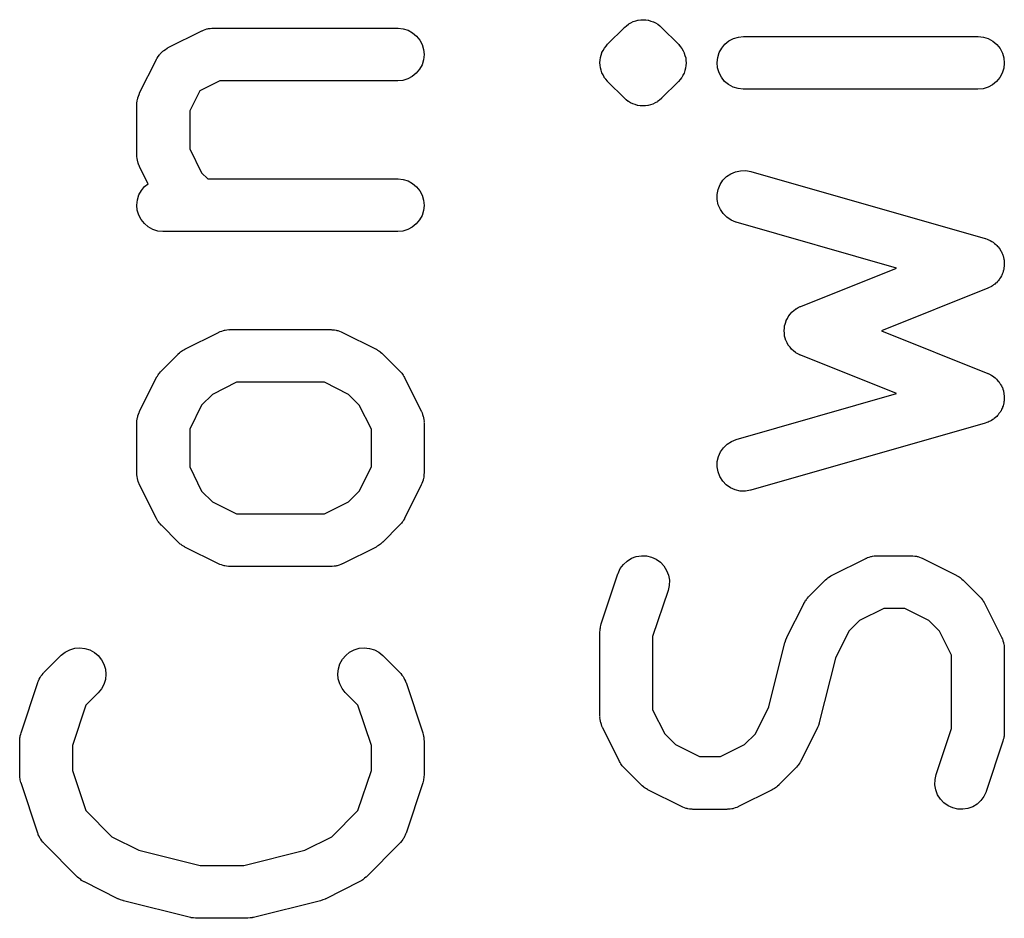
# Model space of a CAD drawing. Extents: x 0.02 to 3.89, y 0.07 to 3.88.
# Tile 132 of 172: x 3.04 to 3.15, y 2.28 to 2.38. Entities that reach past the tile are written whole.
import ezdxf

# ---------------------------------------------------------------- set-up
doc = ezdxf.new("R2010")
doc.units = 0
doc.header["$MEASUREMENT"] = 0
doc.layers.add('BLACK', color=7, linetype='CONTINUOUS')

msp = doc.modelspace()

# ---------------------------------------------------------------- linework, layer by layer
at = {"layer": 'BLACK', "linetype": 'CONTINUOUS'}
for p, q in [((3.10697, 2.38313), (3.10723, 2.38321)), ((3.10723, 2.38321), (3.10724, 2.38321)), ((3.10724, 2.38321), (3.10725, 2.38322)), ((3.10725, 2.38322), (3.10753, 2.38324)), ((3.10753, 2.38324), (3.10781, 2.38327)), ((3.10781, 2.38327), (3.10782, 2.38326)), ((3.10782, 2.38326), (3.10783, 2.38327)), ((3.10783, 2.38327), (3.1081, 2.38324)), ((3.1081, 2.38324), (3.10838, 2.38321)), ((3.10838, 2.38321), (3.10839, 2.3832)), ((3.10839, 2.3832), (3.1084, 2.3832)), ((3.1084, 2.3832), (3.10866, 2.38312)), ((3.05851, 2.38206), (3.05858, 2.38211)), ((3.05858, 2.38211), (3.05878, 2.38216)), ((3.05878, 2.38216), (3.05896, 2.38223)), ((3.05896, 2.38223), (3.05905, 2.38225)), ((3.05905, 2.38225), (3.05913, 2.38227)), ((3.05913, 2.38227), (3.05934, 2.38229)), ((3.05934, 2.38229), (3.05953, 2.38232)), ((3.05953, 2.38232), (3.05962, 2.38232)), ((3.05962, 2.38232), (3.05971, 2.38233)), ((3.05971, 2.38233), (3.08033, 2.38233)), ((3.08033, 2.38233), (3.08037, 2.38233)), ((3.08037, 2.38233), (3.08094, 2.38226)), ((3.08094, 2.38226), (3.08149, 2.38209)), ((3.08149, 2.38209), (3.082, 2.38181)), ((3.10383, 2.38053), (3.10571, 2.3824)), ((3.10571, 2.3824), (3.10572, 2.38242)), ((3.10572, 2.38242), (3.10574, 2.38243)), ((3.10572, 2.38242), (3.10572, 2.38242)), ((3.10572, 2.38242), (3.10572, 2.38242)), ((3.10574, 2.38243), (3.10595, 2.3826)), ((3.10595, 2.3826), (3.10617, 2.38278)), ((3.10617, 2.38278), (3.10618, 2.38278)), ((3.10618, 2.38278), (3.10619, 2.38279)), ((3.10619, 2.38279), (3.10643, 2.38292)), ((3.10643, 2.38292), (3.10668, 2.38305)), ((3.10668, 2.38305), (3.10669, 2.38305)), ((3.10669, 2.38305), (3.1067, 2.38305)), ((3.1067, 2.38305), (3.10697, 2.38313)), ((3.10866, 2.38312), (3.10893, 2.38304)), ((3.10893, 2.38304), (3.10894, 2.38303)), ((3.10894, 2.38303), (3.10895, 2.38303)), ((3.10895, 2.38303), (3.10919, 2.3829)), ((3.10919, 2.3829), (3.10944, 2.38277)), ((3.10944, 2.38277), (3.10945, 2.38276)), ((3.10945, 2.38276), (3.10946, 2.38276)), ((3.10946, 2.38276), (3.10967, 2.38258)), ((3.10967, 2.38258), (3.10988, 2.3824)), ((3.10988, 2.3824), (3.11176, 2.38053)), ((3.05464, 2.38014), (3.05839, 2.38202)), ((3.05839, 2.38202), (3.05842, 2.38203)), ((3.05842, 2.38203), (3.05851, 2.38206)), ((3.082, 2.38181), (3.08244, 2.38144)), ((3.08244, 2.38144), (3.0828, 2.38099)), ((3.0828, 2.38099), (3.08307, 2.38048)), ((3.11741, 2.3809), (3.11792, 2.38117)), ((3.11792, 2.38117), (3.11847, 2.38133)), ((3.11847, 2.38133), (3.11904, 2.38139)), ((3.11904, 2.38139), (3.14529, 2.38139)), ((3.14529, 2.38139), (3.14533, 2.38139)), ((3.14533, 2.38139), (3.1459, 2.38133)), ((3.1459, 2.38133), (3.14645, 2.38115)), ((3.14645, 2.38115), (3.14696, 2.38087)), ((3.05415, 2.37984), (3.05434, 2.37995)), ((3.05434, 2.37995), (3.05452, 2.38008)), ((3.05452, 2.38008), (3.05458, 2.38011)), ((3.05458, 2.38011), (3.05464, 2.38014)), ((3.08307, 2.38048), (3.08323, 2.37993)), ((3.08323, 2.37993), (3.08328, 2.37936)), ((3.10334, 2.37984), (3.10347, 2.38008)), ((3.10347, 2.38008), (3.10347, 2.38009)), ((3.10347, 2.38009), (3.10347, 2.38009)), ((3.10347, 2.38009), (3.10348, 2.38009)), ((3.10348, 2.3801), (3.10366, 2.38031)), ((3.10348, 2.38009), (3.10348, 2.3801)), ((3.10366, 2.38031), (3.10383, 2.38053)), ((3.11176, 2.38053), (3.11177, 2.38051)), ((3.11177, 2.38051), (3.11177, 2.38051)), ((3.11177, 2.38051), (3.11177, 2.38051)), ((3.11177, 2.38051), (3.11178, 2.3805)), ((3.11178, 2.3805), (3.11178, 2.3805)), ((3.11178, 2.3805), (3.11178, 2.3805)), ((3.11178, 2.3805), (3.11179, 2.3805)), ((3.11179, 2.3805), (3.11196, 2.38028)), ((3.11196, 2.38028), (3.11214, 2.38006)), ((3.11214, 2.38006), (3.11214, 2.38006)), ((3.11214, 2.38006), (3.11214, 2.38006)), ((3.11214, 2.38006), (3.11214, 2.38005)), ((3.11214, 2.38005), (3.11215, 2.38005)), ((3.11215, 2.38005), (3.11227, 2.3798)), ((3.11632, 2.37958), (3.1166, 2.38009)), ((3.1166, 2.38009), (3.11696, 2.38053)), ((3.11696, 2.38053), (3.11741, 2.3809)), ((3.14696, 2.38087), (3.1474, 2.3805)), ((3.1474, 2.3805), (3.14776, 2.38006)), ((3.14776, 2.38006), (3.14803, 2.37954)), ((3.05144, 2.37507), (3.05332, 2.37882)), ((3.05332, 2.37882), (3.05334, 2.37886)), ((3.05334, 2.37886), (3.05337, 2.37891)), ((3.05337, 2.37891), (3.0534, 2.37897)), ((3.0534, 2.37897), (3.05353, 2.37915)), ((3.05353, 2.37915), (3.05365, 2.37934)), ((3.05365, 2.37934), (3.05369, 2.37939)), ((3.05369, 2.37939), (3.05373, 2.37944)), ((3.05373, 2.37944), (3.05389, 2.37959)), ((3.05389, 2.37959), (3.05405, 2.37976)), ((3.05405, 2.37976), (3.0541, 2.37979)), ((3.0541, 2.37979), (3.05415, 2.37984)), ((3.08322, 2.37878), (3.08305, 2.37823)), ((3.08328, 2.37936), (3.08322, 2.37878)), ((3.103, 2.37874), (3.10303, 2.37902)), ((3.10303, 2.37904), (3.10311, 2.37931)), ((3.10303, 2.37903), (3.10303, 2.37904)), ((3.10303, 2.37904), (3.10303, 2.37904)), ((3.10303, 2.37902), (3.10303, 2.37903)), ((3.10303, 2.37903), (3.10303, 2.37903)), ((3.10311, 2.37931), (3.10319, 2.37957)), ((3.10319, 2.37957), (3.1032, 2.37958)), ((3.1032, 2.37959), (3.10334, 2.37984)), ((3.1032, 2.37958), (3.1032, 2.37959)), ((3.1032, 2.37959), (3.1032, 2.37959)), ((3.1032, 2.37958), (3.1032, 2.37958)), ((3.11227, 2.3798), (3.1124, 2.37955)), ((3.1124, 2.37955), (3.11241, 2.37955)), ((3.11241, 2.37955), (3.11241, 2.37954)), ((3.11241, 2.37954), (3.11241, 2.37954)), ((3.11241, 2.37954), (3.11241, 2.37953)), ((3.11241, 2.37953), (3.11249, 2.37927)), ((3.11249, 2.37927), (3.11257, 2.379)), ((3.11257, 2.379), (3.11257, 2.379)), ((3.11257, 2.379), (3.11257, 2.37899)), ((3.11257, 2.37899), (3.11257, 2.37899)), ((3.11257, 2.37899), (3.11257, 2.37898)), ((3.11257, 2.37898), (3.1126, 2.37871)), ((3.11609, 2.37846), (3.11615, 2.37903)), ((3.11615, 2.37903), (3.11632, 2.37958)), ((3.14803, 2.37954), (3.14819, 2.37899)), ((3.14819, 2.37899), (3.14824, 2.37842)), ((3.08278, 2.37772), (3.08241, 2.37728)), ((3.08305, 2.37823), (3.08278, 2.37772)), ((3.10297, 2.37847), (3.103, 2.37874)), ((3.10297, 2.37846), (3.10297, 2.37847)), ((3.10297, 2.37845), (3.10297, 2.37846)), ((3.10297, 2.37846), (3.10297, 2.37846)), ((3.10299, 2.37817), (3.10297, 2.37845)), ((3.10297, 2.37845), (3.10297, 2.37845)), ((3.10302, 2.3779), (3.10299, 2.37817)), ((3.10302, 2.37789), (3.10302, 2.3779)), ((3.10302, 2.37788), (3.10302, 2.37789)), ((3.10302, 2.37789), (3.10302, 2.37789)), ((3.10302, 2.37787), (3.10302, 2.37788)), ((3.1031, 2.37761), (3.10302, 2.37787)), ((3.11256, 2.37783), (3.11248, 2.37758)), ((3.11259, 2.37814), (3.11256, 2.37785)), ((3.11256, 2.37785), (3.11256, 2.37785)), ((3.11256, 2.37785), (3.11256, 2.37784)), ((3.11256, 2.37784), (3.11256, 2.37784)), ((3.11256, 2.37784), (3.11256, 2.37783)), ((3.11262, 2.37841), (3.11259, 2.37814)), ((3.1126, 2.37871), (3.11262, 2.37843)), ((3.11262, 2.37843), (3.11262, 2.37842)), ((3.11262, 2.37842), (3.11262, 2.37842)), ((3.11262, 2.37842), (3.11262, 2.37841)), ((3.11262, 2.37841), (3.11262, 2.37841)), ((3.11614, 2.37789), (3.11609, 2.37846)), ((3.11631, 2.37733), (3.11614, 2.37789)), ((3.14818, 2.37784), (3.14801, 2.37729)), ((3.14824, 2.37842), (3.14818, 2.37784)), ((3.08146, 2.37665), (3.0809, 2.37648)), ((3.08196, 2.37692), (3.08146, 2.37665)), ((3.08241, 2.37728), (3.08196, 2.37692)), ((3.10318, 2.37734), (3.1031, 2.37761)), ((3.10318, 2.37733), (3.10318, 2.37734)), ((3.10318, 2.37734), (3.10318, 2.37734)), ((3.10319, 2.37733), (3.10318, 2.37733)), ((3.10319, 2.37732), (3.10319, 2.37733)), ((3.10332, 2.37708), (3.10319, 2.37732)), ((3.10344, 2.37683), (3.10332, 2.37708)), ((3.10345, 2.37683), (3.10344, 2.37683)), ((3.10345, 2.37682), (3.10345, 2.37683)), ((3.10346, 2.37681), (3.10345, 2.37682)), ((3.10345, 2.37682), (3.10345, 2.37682)), ((3.10363, 2.3766), (3.10346, 2.37681)), ((3.1038, 2.37638), (3.10363, 2.3766)), ((3.11194, 2.37657), (3.11176, 2.37635)), ((3.11211, 2.37678), (3.11194, 2.37657)), ((3.11212, 2.37679), (3.11211, 2.37678)), ((3.11211, 2.37678), (3.11211, 2.37678)), ((3.11226, 2.37704), (3.11212, 2.3768)), ((3.11212, 2.3768), (3.11212, 2.37679)), ((3.11212, 2.37679), (3.11212, 2.37679)), ((3.11239, 2.37728), (3.11226, 2.37705)), ((3.11226, 2.37705), (3.11226, 2.37704)), ((3.1124, 2.3773), (3.11239, 2.3773)), ((3.11239, 2.3773), (3.11239, 2.37729)), ((3.11239, 2.37729), (3.11239, 2.37729)), ((3.11239, 2.37729), (3.11239, 2.37728)), ((3.11248, 2.37757), (3.1124, 2.3773)), ((3.11248, 2.37758), (3.11248, 2.37757)), ((3.11657, 2.37682), (3.11631, 2.37733)), ((3.11693, 2.37637), (3.11657, 2.37682)), ((3.14774, 2.37679), (3.14737, 2.37634)), ((3.14801, 2.37729), (3.14774, 2.37679)), ((3.0604, 2.37642), (3.05816, 2.3753)), ((3.08033, 2.37642), (3.0604, 2.37642)), ((3.0809, 2.37648), (3.08033, 2.37642)), ((3.10381, 2.37637), (3.1038, 2.37638)), ((3.10382, 2.37637), (3.10381, 2.37637)), ((3.10381, 2.37637), (3.10381, 2.37637)), ((3.10381, 2.37637), (3.10381, 2.37637)), ((3.10382, 2.37636), (3.10382, 2.37637)), ((3.10382, 2.37637), (3.10382, 2.37637)), ((3.10383, 2.37635), (3.10382, 2.37636)), ((3.10571, 2.37448), (3.10383, 2.37635)), ((3.11176, 2.37635), (3.10988, 2.37448)), ((3.11738, 2.376), (3.11693, 2.37637)), ((3.11788, 2.37572), (3.11738, 2.376)), ((3.11843, 2.37555), (3.11788, 2.37572)), ((3.119, 2.37549), (3.11843, 2.37555)), ((3.11904, 2.37549), (3.119, 2.37549)), ((3.14529, 2.37549), (3.11904, 2.37549)), ((3.14586, 2.37554), (3.14529, 2.37549)), ((3.14642, 2.37571), (3.14586, 2.37554)), ((3.14692, 2.37598), (3.14642, 2.37571)), ((3.14737, 2.37634), (3.14692, 2.37598)), ((3.05117, 2.37416), (3.05119, 2.37437)), ((3.05119, 2.37437), (3.05122, 2.37445)), ((3.05122, 2.37445), (3.05124, 2.37453)), ((3.05124, 2.37453), (3.05131, 2.37472)), ((3.05131, 2.37472), (3.05137, 2.37491)), ((3.05137, 2.37491), (3.05141, 2.37499)), ((3.05141, 2.37499), (3.05144, 2.37507)), ((3.05816, 2.3753), (3.05704, 2.37305)), ((3.10592, 2.3743), (3.10571, 2.37448)), ((3.10985, 2.37445), (3.10964, 2.37427)), ((3.10987, 2.37446), (3.10985, 2.37445)), ((3.10988, 2.37448), (3.10987, 2.37446)), ((3.10987, 2.37446), (3.10987, 2.37446)), ((3.10987, 2.37446), (3.10987, 2.37446)), ((3.05113, 2.37379), (3.05114, 2.37388)), ((3.05113, 2.37375), (3.05113, 2.37379)), ((3.05113, 2.36813), (3.05113, 2.37375)), ((3.05114, 2.37397), (3.05117, 2.37416)), ((3.05114, 2.37388), (3.05114, 2.37397)), ((3.10614, 2.37412), (3.10592, 2.3743)), ((3.10615, 2.37411), (3.10614, 2.37412)), ((3.10614, 2.37412), (3.10614, 2.37412)), ((3.1064, 2.37398), (3.10615, 2.37411)), ((3.10664, 2.37385), (3.1064, 2.37398)), ((3.10665, 2.37384), (3.10664, 2.37385)), ((3.10666, 2.37384), (3.10665, 2.37384)), ((3.10693, 2.37376), (3.10666, 2.37384)), ((3.10719, 2.37367), (3.10693, 2.37376)), ((3.1072, 2.37367), (3.10719, 2.37367)), ((3.10721, 2.37367), (3.1072, 2.37367)), ((3.10749, 2.37364), (3.10721, 2.37367)), ((3.10776, 2.37361), (3.10749, 2.37364)), ((3.10777, 2.37361), (3.10776, 2.37361)), ((3.10778, 2.37361), (3.10777, 2.37361)), ((3.10806, 2.37364), (3.10778, 2.37361)), ((3.10834, 2.37366), (3.10806, 2.37364)), ((3.10835, 2.37366), (3.10834, 2.37366)), ((3.10836, 2.37367), (3.10835, 2.37366)), ((3.10862, 2.37374), (3.10836, 2.37367)), ((3.10889, 2.37382), (3.10862, 2.37374)), ((3.1089, 2.37383), (3.10889, 2.37382)), ((3.10891, 2.37383), (3.1089, 2.37383)), ((3.10916, 2.37396), (3.10891, 2.37383)), ((3.1094, 2.37409), (3.10916, 2.37396)), ((3.10941, 2.37409), (3.1094, 2.37409)), ((3.10942, 2.3741), (3.10941, 2.37409)), ((3.10964, 2.37427), (3.10942, 2.3741)), ((3.05704, 2.37305), (3.05704, 2.36882)), ((3.05114, 2.36804), (3.05113, 2.36813)), ((3.05114, 2.36795), (3.05114, 2.36804)), ((3.05117, 2.36775), (3.05114, 2.36795)), ((3.05119, 2.36755), (3.05117, 2.36775)), ((3.05704, 2.36882), (3.05838, 2.36613)), ((3.05121, 2.36747), (3.05119, 2.36755)), ((3.05123, 2.36738), (3.05121, 2.36747)), ((3.05129, 2.3672), (3.05123, 2.36738)), ((3.05135, 2.367), (3.05129, 2.3672)), ((3.05139, 2.36693), (3.05135, 2.367)), ((3.05142, 2.36684), (3.05139, 2.36693)), ((3.05144, 2.36681), (3.05142, 2.36684)), ((3.05239, 2.36491), (3.05144, 2.36681)), ((3.05838, 2.36613), (3.05906, 2.36546)), ((3.11674, 2.36529), (3.11714, 2.3657)), ((3.11714, 2.3657), (3.11762, 2.36603)), ((3.11762, 2.36603), (3.11815, 2.36625)), ((3.11815, 2.36625), (3.11871, 2.36637)), ((3.11871, 2.36637), (3.11929, 2.36638)), ((3.11929, 2.36638), (3.11986, 2.36628)), ((3.11986, 2.36628), (3.1461, 2.35878)), ((3.05164, 2.36415), (3.052, 2.3646)), ((3.052, 2.3646), (3.05239, 2.36491)), ((3.05906, 2.36546), (3.08033, 2.36546)), ((3.08033, 2.36546), (3.08037, 2.36546)), ((3.08037, 2.36546), (3.08094, 2.36539)), ((3.08094, 2.36539), (3.08149, 2.36522)), ((3.08149, 2.36522), (3.082, 2.36494)), ((3.082, 2.36494), (3.08244, 2.36457)), ((3.08244, 2.36457), (3.0828, 2.36412)), ((3.11621, 2.36427), (3.11643, 2.36481)), ((3.11643, 2.36481), (3.11674, 2.36529)), ((3.05119, 2.3631), (3.05136, 2.36365)), ((3.05136, 2.36365), (3.05164, 2.36415)), ((3.0828, 2.36412), (3.08307, 2.36361)), ((3.08307, 2.36361), (3.08323, 2.36306)), ((3.1161, 2.3637), (3.11621, 2.36427)), ((3.11611, 2.36313), (3.1161, 2.3637)), ((3.05113, 2.36252), (3.05119, 2.3631)), ((3.05118, 2.36195), (3.05113, 2.36252)), ((3.08328, 2.36248), (3.08322, 2.36191)), ((3.08323, 2.36306), (3.08328, 2.36248)), ((3.11622, 2.36256), (3.11611, 2.36313)), ((3.11645, 2.36203), (3.11622, 2.36256)), ((3.05135, 2.3614), (3.05118, 2.36195)), ((3.05161, 2.36089), (3.05135, 2.3614)), ((3.08305, 2.36136), (3.08278, 2.36085)), ((3.08322, 2.36191), (3.08305, 2.36136)), ((3.11677, 2.36156), (3.11645, 2.36203)), ((3.11718, 2.36115), (3.11677, 2.36156)), ((3.11766, 2.36083), (3.11718, 2.36115)), ((3.05197, 2.36044), (3.05161, 2.36089)), ((3.05241, 2.36007), (3.05197, 2.36044)), ((3.05292, 2.35979), (3.05241, 2.36007)), ((3.08196, 2.36004), (3.08146, 2.35977)), ((3.08241, 2.36041), (3.08196, 2.36004)), ((3.08278, 2.36085), (3.08241, 2.36041)), ((3.11819, 2.36061), (3.11766, 2.36083)), ((3.11823, 2.3606), (3.11819, 2.36061)), ((3.13617, 2.35547), (3.11823, 2.3606)), ((3.05347, 2.35961), (3.05292, 2.35979)), ((3.05404, 2.35955), (3.05347, 2.35961)), ((3.05408, 2.35955), (3.05404, 2.35955)), ((3.08033, 2.35955), (3.05408, 2.35955)), ((3.0809, 2.35961), (3.08033, 2.35955)), ((3.08146, 2.35977), (3.0809, 2.35961)), ((3.1461, 2.35878), (3.14614, 2.35877)), ((3.14614, 2.35877), (3.14631, 2.3587)), ((3.14631, 2.3587), (3.14648, 2.35864)), ((3.14648, 2.35864), (3.14658, 2.35859)), ((3.14658, 2.35859), (3.14667, 2.35855)), ((3.14667, 2.35855), (3.14683, 2.35845)), ((3.14683, 2.35845), (3.14698, 2.35836)), ((3.14698, 2.35836), (3.14707, 2.35829)), ((3.14707, 2.35829), (3.14715, 2.35823)), ((3.14715, 2.35823), (3.14728, 2.3581)), ((3.14728, 2.3581), (3.14742, 2.35798)), ((3.14742, 2.35798), (3.14749, 2.3579)), ((3.14749, 2.3579), (3.14756, 2.35783)), ((3.14756, 2.35783), (3.14767, 2.35768)), ((3.14767, 2.35768), (3.14778, 2.35753)), ((3.14778, 2.35753), (3.14783, 2.35744)), ((3.14783, 2.35744), (3.14789, 2.35735)), ((3.14789, 2.35735), (3.14796, 2.35718)), ((3.14796, 2.35718), (3.14804, 2.35702)), ((3.14804, 2.35702), (3.14807, 2.35692)), ((3.14807, 2.35692), (3.14811, 2.35682)), ((3.14811, 2.35682), (3.14815, 2.35664)), ((3.14815, 2.35664), (3.1482, 2.35646)), ((3.1482, 2.35646), (3.14821, 2.35636)), ((3.14823, 2.35568), (3.1482, 2.3555)), ((3.14821, 2.35636), (3.14823, 2.35625)), ((3.14823, 2.35625), (3.14823, 2.35607)), ((3.14823, 2.35607), (3.14824, 2.35589)), ((3.14824, 2.35589), (3.14823, 2.35578)), ((3.14823, 2.35578), (3.14823, 2.35568)), ((3.12545, 2.35118), (3.13617, 2.35547)), ((3.14791, 2.35458), (3.14781, 2.35442)), ((3.14795, 2.35467), (3.14791, 2.35458)), ((3.148, 2.35477), (3.14795, 2.35467)), ((3.14806, 2.35494), (3.148, 2.35477)), ((3.14812, 2.35511), (3.14806, 2.35494)), ((3.14814, 2.35522), (3.14812, 2.35511)), ((3.14818, 2.35532), (3.14814, 2.35522)), ((3.1482, 2.3555), (3.14818, 2.35532)), ((3.1468, 2.35342), (3.14672, 2.35335)), ((3.1469, 2.35346), (3.1468, 2.35342)), ((3.14704, 2.35358), (3.1469, 2.35346)), ((3.14719, 2.35368), (3.14704, 2.35358)), ((3.14727, 2.35376), (3.14719, 2.35368)), ((3.14735, 2.35382), (3.14727, 2.35376)), ((3.14747, 2.35396), (3.14735, 2.35382)), ((3.14759, 2.35409), (3.14747, 2.35396)), ((3.14765, 2.35418), (3.14759, 2.35409)), ((3.14772, 2.35426), (3.14765, 2.35418)), ((3.14781, 2.35442), (3.14772, 2.35426)), ((3.14639, 2.3532), (3.13449, 2.34844)), ((3.14655, 2.35328), (3.14639, 2.3532)), ((3.14672, 2.35335), (3.14655, 2.35328)), ((3.1241, 2.35009), (3.12411, 2.35012)), ((3.12411, 2.35012), (3.12428, 2.35031)), ((3.12428, 2.35031), (3.12444, 2.35052)), ((3.12444, 2.35052), (3.12446, 2.35054)), ((3.12446, 2.35054), (3.12448, 2.35056)), ((3.12448, 2.35056), (3.12468, 2.35072)), ((3.12468, 2.35072), (3.12488, 2.35088)), ((3.12488, 2.35088), (3.12491, 2.3509)), ((3.12491, 2.3509), (3.12493, 2.35092)), ((3.12493, 2.35092), (3.12516, 2.35104)), ((3.12516, 2.35104), (3.12539, 2.35116)), ((3.12539, 2.35116), (3.12542, 2.35117)), ((3.12542, 2.35117), (3.12545, 2.35118)), ((3.12362, 2.34875), (3.12364, 2.34901)), ((3.12364, 2.34901), (3.12365, 2.34904)), ((3.12365, 2.34904), (3.12366, 2.34907)), ((3.12366, 2.34907), (3.12374, 2.34931)), ((3.12374, 2.34931), (3.12381, 2.34956)), ((3.12381, 2.34956), (3.12382, 2.34959)), ((3.12382, 2.34959), (3.12383, 2.34961)), ((3.12383, 2.34961), (3.12396, 2.34984)), ((3.12396, 2.34984), (3.12408, 2.35007)), ((3.12408, 2.35007), (3.1241, 2.35009)), ((3.05651, 2.3464), (3.06026, 2.34827)), ((3.06026, 2.34827), (3.0603, 2.34829)), ((3.0603, 2.34829), (3.06038, 2.34832)), ((3.06038, 2.34832), (3.06046, 2.34836)), ((3.06046, 2.34836), (3.06065, 2.34842)), ((3.06065, 2.34842), (3.06084, 2.34849)), ((3.06084, 2.34849), (3.06093, 2.3485)), ((3.06093, 2.3485), (3.06101, 2.34853)), ((3.06101, 2.34853), (3.06121, 2.34855)), ((3.06121, 2.34855), (3.06141, 2.34858)), ((3.06141, 2.34858), (3.0615, 2.34857)), ((3.0615, 2.34857), (3.06158, 2.34858)), ((3.06158, 2.34858), (3.07283, 2.34858)), ((3.07283, 2.34858), (3.07287, 2.34858)), ((3.07287, 2.34858), (3.07296, 2.34857)), ((3.07296, 2.34857), (3.07305, 2.34857)), ((3.07305, 2.34857), (3.07324, 2.34854)), ((3.07324, 2.34854), (3.07344, 2.34852)), ((3.07344, 2.34852), (3.07353, 2.34849)), ((3.07353, 2.34849), (3.07361, 2.34848)), ((3.07361, 2.34848), (3.0738, 2.3484)), ((3.0738, 2.3484), (3.07399, 2.34834)), ((3.07399, 2.34834), (3.07407, 2.3483)), ((3.07407, 2.3483), (3.07415, 2.34827)), ((3.07415, 2.34827), (3.0779, 2.3464)), ((3.12359, 2.34849), (3.12362, 2.34875)), ((3.12359, 2.34846), (3.12359, 2.34849)), ((3.12359, 2.34843), (3.12359, 2.34846)), ((3.12362, 2.34818), (3.12359, 2.34843)), ((3.12364, 2.34792), (3.12362, 2.34818)), ((3.12365, 2.34789), (3.12364, 2.34792)), ((3.13449, 2.34844), (3.14639, 2.34368)), ((3.12365, 2.34786), (3.12365, 2.34789)), ((3.12372, 2.34761), (3.12365, 2.34786)), ((3.12379, 2.34736), (3.12372, 2.34761)), ((3.12381, 2.34734), (3.12379, 2.34736)), ((3.12382, 2.34731), (3.12381, 2.34734)), ((3.12394, 2.34708), (3.12382, 2.34731)), ((3.12406, 2.34685), (3.12394, 2.34708)), ((3.12407, 2.34683), (3.12406, 2.34685)), ((3.12409, 2.3468), (3.12407, 2.34683)), ((3.12425, 2.3466), (3.12409, 2.3468)), ((3.05387, 2.34397), (3.05574, 2.34584)), ((3.05574, 2.34584), (3.05577, 2.34587)), ((3.05577, 2.34587), (3.0559, 2.34598)), ((3.0559, 2.34598), (3.05602, 2.34609)), ((3.05602, 2.34609), (3.05613, 2.34615)), ((3.05613, 2.34615), (3.05622, 2.34623)), ((3.05622, 2.34623), (3.05637, 2.34631)), ((3.05637, 2.34631), (3.05651, 2.3464)), ((3.0779, 2.3464), (3.07794, 2.34638)), ((3.07794, 2.34638), (3.07808, 2.34629)), ((3.07808, 2.34629), (3.07822, 2.34621)), ((3.07822, 2.34621), (3.07832, 2.34613)), ((3.07832, 2.34613), (3.07842, 2.34606)), ((3.07842, 2.34606), (3.07854, 2.34595)), ((3.07854, 2.34595), (3.07867, 2.34584)), ((3.07867, 2.34584), (3.08054, 2.34397)), ((3.12441, 2.3464), (3.12425, 2.3466)), ((3.12444, 2.34638), (3.12441, 2.3464)), ((3.12445, 2.34635), (3.12444, 2.34638)), ((3.12465, 2.34619), (3.12445, 2.34635)), ((3.12485, 2.34602), (3.12465, 2.34619)), ((3.12488, 2.34601), (3.12485, 2.34602)), ((3.1249, 2.34599), (3.12488, 2.34601)), ((3.12513, 2.34587), (3.1249, 2.34599)), ((3.12535, 2.34574), (3.12513, 2.34587)), ((3.12538, 2.34573), (3.12535, 2.34574)), ((3.12541, 2.34572), (3.12538, 2.34573)), ((3.12545, 2.3457), (3.12541, 2.34572)), ((3.13617, 2.34141), (3.12545, 2.3457)), ((3.05343, 2.34338), (3.0535, 2.34352)), ((3.0535, 2.34352), (3.05358, 2.34362)), ((3.05358, 2.34362), (3.05365, 2.34372)), ((3.05365, 2.34372), (3.05376, 2.34384)), ((3.05376, 2.34384), (3.05387, 2.34397)), ((3.08054, 2.34397), (3.08057, 2.34394)), ((3.08057, 2.34394), (3.08068, 2.34381)), ((3.08068, 2.34381), (3.08079, 2.34369)), ((3.08079, 2.34369), (3.08085, 2.34358)), ((3.08085, 2.34358), (3.08093, 2.34349)), ((3.08093, 2.34349), (3.08101, 2.34334)), ((3.14639, 2.34368), (3.14643, 2.34367)), ((3.14643, 2.34367), (3.14659, 2.34358)), ((3.14659, 2.34358), (3.14675, 2.34351)), ((3.14675, 2.34351), (3.14684, 2.34345)), ((3.05144, 2.33945), (3.05332, 2.3432)), ((3.05332, 2.3432), (3.05334, 2.34324)), ((3.05334, 2.34324), (3.05343, 2.34338)), ((3.06228, 2.34268), (3.05958, 2.34133)), ((3.07213, 2.34268), (3.06228, 2.34268)), ((3.07483, 2.34133), (3.07213, 2.34268)), ((3.08101, 2.34334), (3.0811, 2.3432)), ((3.0811, 2.3432), (3.08297, 2.33945)), ((3.14684, 2.34345), (3.14693, 2.3434)), ((3.14693, 2.3434), (3.14707, 2.34328)), ((3.14707, 2.34328), (3.14722, 2.34318)), ((3.14722, 2.34318), (3.1473, 2.3431)), ((3.1473, 2.3431), (3.14738, 2.34303)), ((3.14738, 2.34303), (3.14749, 2.34289)), ((3.14749, 2.34289), (3.14762, 2.34276)), ((3.14762, 2.34276), (3.14768, 2.34267)), ((3.14768, 2.34267), (3.14774, 2.34259)), ((3.14774, 2.34259), (3.14783, 2.34243)), ((3.14783, 2.34243), (3.14793, 2.34227)), ((3.05958, 2.34133), (3.05838, 2.34013)), ((3.07603, 2.34013), (3.07483, 2.34133)), ((3.11823, 2.33628), (3.13617, 2.34141)), ((3.14793, 2.34227), (3.14797, 2.34217)), ((3.14797, 2.34217), (3.14802, 2.34208)), ((3.14802, 2.34208), (3.14807, 2.3419)), ((3.14807, 2.3419), (3.14814, 2.34173)), ((3.14814, 2.34173), (3.14815, 2.34163)), ((3.14815, 2.34163), (3.14819, 2.34153)), ((3.14819, 2.34153), (3.1482, 2.34135)), ((3.1482, 2.34135), (3.14823, 2.34117)), ((3.14814, 2.34021), (3.1481, 2.34003)), ((3.14819, 2.34038), (3.14814, 2.34021)), ((3.1482, 2.34049), (3.14819, 2.34038)), ((3.14822, 2.34059), (3.1482, 2.34049)), ((3.14823, 2.34077), (3.14822, 2.34059)), ((3.14823, 2.34117), (3.14823, 2.34106)), ((3.14823, 2.34106), (3.14824, 2.34095)), ((3.14824, 2.34095), (3.14823, 2.34077)), ((3.05124, 2.33891), (3.05131, 2.3391)), ((3.05131, 2.3391), (3.05137, 2.33929)), ((3.05137, 2.33929), (3.05141, 2.33937)), ((3.05141, 2.33937), (3.05144, 2.33945)), ((3.05838, 2.34013), (3.05704, 2.33743)), ((3.07738, 2.33743), (3.07603, 2.34013)), ((3.08297, 2.33945), (3.08299, 2.33941)), ((3.08299, 2.33941), (3.08302, 2.33933)), ((3.08302, 2.33933), (3.08306, 2.33926)), ((3.08306, 2.33926), (3.08312, 2.33906)), ((3.14764, 2.33918), (3.14754, 2.33903)), ((3.14776, 2.33932), (3.14764, 2.33918)), ((3.14781, 2.33941), (3.14776, 2.33932)), ((3.14787, 2.3395), (3.14781, 2.33941)), ((3.14794, 2.33967), (3.14787, 2.3395)), ((3.14802, 2.33983), (3.14794, 2.33967)), ((3.14805, 2.33993), (3.14802, 2.33983)), ((3.1481, 2.34003), (3.14805, 2.33993)), ((3.05113, 2.33817), (3.05114, 2.33826)), ((3.05113, 2.33813), (3.05113, 2.33817)), ((3.05113, 2.33251), (3.05113, 2.33813)), ((3.05114, 2.33835), (3.05117, 2.33854)), ((3.05114, 2.33826), (3.05114, 2.33835)), ((3.05117, 2.33854), (3.05119, 2.33874)), ((3.05119, 2.33874), (3.05122, 2.33883)), ((3.05122, 2.33883), (3.05124, 2.33891)), ((3.08312, 2.33906), (3.08319, 2.33887)), ((3.08319, 2.33887), (3.0832, 2.33879)), ((3.0832, 2.33879), (3.08323, 2.3387)), ((3.08323, 2.3387), (3.08325, 2.3385)), ((3.08325, 2.3385), (3.08328, 2.3383)), ((3.08328, 2.3383), (3.08327, 2.33822)), ((3.08327, 2.33822), (3.08328, 2.33813)), ((3.08328, 2.33813), (3.08328, 2.33251)), ((3.1461, 2.3381), (3.11986, 2.3306)), ((3.14627, 2.33817), (3.1461, 2.3381)), ((3.14644, 2.33822), (3.14627, 2.33817)), ((3.14654, 2.33828), (3.14644, 2.33822)), ((3.14664, 2.33832), (3.14654, 2.33828)), ((3.14679, 2.33841), (3.14664, 2.33832)), ((3.14695, 2.3385), (3.14679, 2.33841)), ((3.14703, 2.33857), (3.14695, 2.3385)), ((3.14712, 2.33863), (3.14703, 2.33857)), ((3.14725, 2.33875), (3.14712, 2.33863)), ((3.14739, 2.33887), (3.14725, 2.33875)), ((3.14746, 2.33895), (3.14739, 2.33887)), ((3.14754, 2.33903), (3.14746, 2.33895)), ((3.05704, 2.33743), (3.05704, 2.3332)), ((3.07738, 2.3332), (3.07738, 2.33743)), ((3.11721, 2.33576), (3.1177, 2.33607)), ((3.1177, 2.33607), (3.11823, 2.33628)), ((3.11624, 2.33436), (3.11647, 2.33489)), ((3.11647, 2.33489), (3.1168, 2.33536)), ((3.1168, 2.33536), (3.11721, 2.33576)), ((3.1161, 2.33322), (3.11611, 2.3338)), ((3.11611, 2.3338), (3.11624, 2.33436)), ((3.05114, 2.33242), (3.05113, 2.33251)), ((3.05704, 2.3332), (3.05838, 2.33051)), ((3.07603, 2.33051), (3.07738, 2.3332)), ((3.08328, 2.33247), (3.08327, 2.33238)), ((3.08328, 2.33251), (3.08328, 2.33247)), ((3.1162, 2.33265), (3.1161, 2.33322)), ((3.11641, 2.33212), (3.1162, 2.33265)), ((3.05114, 2.33233), (3.05114, 2.33242)), ((3.05117, 2.33213), (3.05114, 2.33233)), ((3.05119, 2.33193), (3.05117, 2.33213)), ((3.05121, 2.33185), (3.05119, 2.33193)), ((3.05123, 2.33176), (3.05121, 2.33185)), ((3.05129, 2.33157), (3.05123, 2.33176)), ((3.05135, 2.33138), (3.05129, 2.33157)), ((3.05139, 2.3313), (3.05135, 2.33138)), ((3.0831, 2.33154), (3.08304, 2.33134)), ((3.08318, 2.33172), (3.0831, 2.33154)), ((3.08319, 2.33181), (3.08318, 2.33172)), ((3.08322, 2.33189), (3.08319, 2.33181)), ((3.08324, 2.33209), (3.08322, 2.33189)), ((3.08327, 2.33229), (3.08324, 2.33209)), ((3.08327, 2.33238), (3.08327, 2.33229)), ((3.11672, 2.33163), (3.11641, 2.33212)), ((3.11711, 2.33121), (3.11672, 2.33163)), ((3.05142, 2.33122), (3.05139, 2.3313)), ((3.05144, 2.33119), (3.05142, 2.33122)), ((3.05332, 2.32744), (3.05144, 2.33119)), ((3.05838, 2.33051), (3.05958, 2.32931)), ((3.07483, 2.32931), (3.07603, 2.33051)), ((3.08297, 2.33119), (3.0811, 2.32744)), ((3.083, 2.33127), (3.08297, 2.33119)), ((3.08304, 2.33134), (3.083, 2.33127)), ((3.11758, 2.33088), (3.11711, 2.33121)), ((3.11811, 2.33064), (3.11758, 2.33088)), ((3.11867, 2.33051), (3.11811, 2.33064)), ((3.11925, 2.3305), (3.11867, 2.33051)), ((3.11982, 2.33059), (3.11925, 2.3305)), ((3.11986, 2.3306), (3.11982, 2.33059)), ((3.05958, 2.32931), (3.06228, 2.32796)), ((3.07213, 2.32796), (3.07483, 2.32931)), ((3.05341, 2.3273), (3.05332, 2.32744)), ((3.05348, 2.32715), (3.05341, 2.3273)), ((3.05356, 2.32705), (3.05348, 2.32715)), ((3.05362, 2.32695), (3.05356, 2.32705)), ((3.06228, 2.32796), (3.07213, 2.32796)), ((3.08083, 2.32702), (3.08076, 2.32692)), ((3.08091, 2.32711), (3.08083, 2.32702)), ((3.08099, 2.32726), (3.08091, 2.32711)), ((3.08108, 2.3274), (3.08099, 2.32726)), ((3.0811, 2.32744), (3.08108, 2.3274)), ((3.05374, 2.32683), (3.05362, 2.32695)), ((3.05384, 2.3267), (3.05374, 2.32683)), ((3.05387, 2.32667), (3.05384, 2.3267)), ((3.05574, 2.32479), (3.05387, 2.32667)), ((3.08054, 2.32667), (3.07867, 2.32479)), ((3.08065, 2.3268), (3.08054, 2.32667)), ((3.08076, 2.32692), (3.08065, 2.3268)), ((3.05587, 2.32469), (3.05574, 2.32479)), ((3.07864, 2.32477), (3.07851, 2.32466)), ((3.07867, 2.32479), (3.07864, 2.32477)), ((3.05599, 2.32457), (3.05587, 2.32469)), ((3.0561, 2.32451), (3.05599, 2.32457)), ((3.05619, 2.32443), (3.0561, 2.32451)), ((3.05634, 2.32435), (3.05619, 2.32443)), ((3.05648, 2.32426), (3.05634, 2.32435)), ((3.05651, 2.32424), (3.05648, 2.32426)), ((3.06026, 2.32237), (3.05651, 2.32424)), ((3.0779, 2.32424), (3.07415, 2.32237)), ((3.07804, 2.32433), (3.0779, 2.32424)), ((3.07819, 2.32441), (3.07804, 2.32433)), ((3.07828, 2.32448), (3.07819, 2.32441)), ((3.07839, 2.32455), (3.07828, 2.32448)), ((3.07851, 2.32466), (3.07839, 2.32455)), ((3.10559, 2.32228), (3.10601, 2.32267)), ((3.10601, 2.32267), (3.1065, 2.32298)), ((3.1065, 2.32298), (3.10704, 2.32318)), ((3.10704, 2.32318), (3.10761, 2.32327)), ((3.10761, 2.32327), (3.10819, 2.32325)), ((3.10819, 2.32325), (3.10875, 2.32312)), ((3.10875, 2.32312), (3.10927, 2.32288)), ((3.10927, 2.32288), (3.10974, 2.32254)), ((3.12897, 2.32109), (3.13272, 2.32296)), ((3.13272, 2.32296), (3.13276, 2.32298)), ((3.13276, 2.32298), (3.13284, 2.32301)), ((3.13284, 2.32301), (3.13292, 2.32305)), ((3.13292, 2.32305), (3.13311, 2.32311)), ((3.13311, 2.32311), (3.1333, 2.32318)), ((3.1333, 2.32318), (3.13339, 2.32319)), ((3.13339, 2.32319), (3.13347, 2.32322)), ((3.13347, 2.32322), (3.13367, 2.32324)), ((3.13367, 2.32324), (3.13387, 2.32327)), ((3.13387, 2.32327), (3.13396, 2.32326)), ((3.13396, 2.32326), (3.13404, 2.32327)), ((3.13404, 2.32327), (3.13779, 2.32327)), ((3.13779, 2.32327), (3.13783, 2.32327)), ((3.13783, 2.32327), (3.13792, 2.32326)), ((3.13792, 2.32326), (3.13801, 2.32327)), ((3.13801, 2.32327), (3.13821, 2.32323)), ((3.13821, 2.32323), (3.13841, 2.32321)), ((3.13841, 2.32321), (3.13849, 2.32318)), ((3.13849, 2.32318), (3.13857, 2.32317)), ((3.13857, 2.32317), (3.13876, 2.3231)), ((3.13876, 2.3231), (3.13895, 2.32303)), ((3.13895, 2.32303), (3.13903, 2.32299)), ((3.13903, 2.32299), (3.13911, 2.32296)), ((3.13911, 2.32296), (3.14286, 2.32109)), ((3.06034, 2.32234), (3.06026, 2.32237)), ((3.06042, 2.32229), (3.06034, 2.32234)), ((3.06061, 2.32223), (3.06042, 2.32229)), ((3.0608, 2.32216), (3.06061, 2.32223)), ((3.06089, 2.32215), (3.0608, 2.32216)), ((3.06097, 2.32212), (3.06089, 2.32215)), ((3.06117, 2.3221), (3.06097, 2.32212)), ((3.06137, 2.32206), (3.06117, 2.3221)), ((3.06145, 2.32206), (3.06137, 2.32206)), ((3.06154, 2.32206), (3.06145, 2.32206)), ((3.06158, 2.32205), (3.06154, 2.32206)), ((3.07283, 2.32205), (3.06158, 2.32205)), ((3.07292, 2.32206), (3.07283, 2.32205)), ((3.073, 2.32206), (3.07292, 2.32206)), ((3.0732, 2.32209), (3.073, 2.32206)), ((3.0734, 2.32211), (3.0732, 2.32209)), ((3.07349, 2.32214), (3.0734, 2.32211)), ((3.07357, 2.32215), (3.07349, 2.32214)), ((3.07376, 2.32222), (3.07357, 2.32215)), ((3.07396, 2.32228), (3.07376, 2.32222)), ((3.07403, 2.32232), (3.07396, 2.32228)), ((3.07411, 2.32235), (3.07403, 2.32232)), ((3.07415, 2.32237), (3.07411, 2.32235)), ((3.10501, 2.32129), (3.10525, 2.32182)), ((3.10525, 2.32182), (3.10559, 2.32228)), ((3.10974, 2.32254), (3.11014, 2.32212)), ((3.11014, 2.32212), (3.11044, 2.32163)), ((3.11044, 2.32163), (3.11065, 2.32109)), ((3.10312, 2.31563), (3.10499, 2.32125)), ((3.10499, 2.32125), (3.10501, 2.32129)), ((3.11065, 2.32109), (3.11074, 2.32052)), ((3.11074, 2.32052), (3.11072, 2.31995)), ((3.12633, 2.31866), (3.1282, 2.32053)), ((3.1282, 2.32053), (3.12823, 2.32056)), ((3.12823, 2.32056), (3.12836, 2.32067)), ((3.12836, 2.32067), (3.12848, 2.32078)), ((3.12848, 2.32078), (3.12859, 2.32085)), ((3.12859, 2.32085), (3.12868, 2.32092)), ((3.12868, 2.32092), (3.12883, 2.321)), ((3.12883, 2.321), (3.12897, 2.32109)), ((3.14286, 2.32109), (3.1429, 2.32107)), ((3.1429, 2.32107), (3.14304, 2.32098)), ((3.14304, 2.32098), (3.14318, 2.3209)), ((3.14318, 2.3209), (3.14328, 2.32082)), ((3.14328, 2.32082), (3.14338, 2.32075)), ((3.14338, 2.32075), (3.1435, 2.32064)), ((3.1435, 2.32064), (3.14363, 2.32053)), ((3.14363, 2.32053), (3.1455, 2.31866)), ((3.1106, 2.31939), (3.10887, 2.31422)), ((3.11072, 2.31995), (3.1106, 2.31939)), ((3.12589, 2.31807), (3.12596, 2.31821)), ((3.12596, 2.31821), (3.12604, 2.31831)), ((3.12604, 2.31831), (3.12611, 2.31841)), ((3.12611, 2.31841), (3.12622, 2.31853)), ((3.12622, 2.31853), (3.12633, 2.31866)), ((3.1455, 2.31866), (3.14553, 2.31863)), ((3.14553, 2.31863), (3.14564, 2.3185)), ((3.14564, 2.3185), (3.14575, 2.31838)), ((3.14575, 2.31838), (3.14582, 2.31828)), ((3.14582, 2.31828), (3.14589, 2.31818)), ((3.14589, 2.31818), (3.14597, 2.31803)), ((3.1239, 2.31414), (3.12578, 2.31789)), ((3.12578, 2.31789), (3.1258, 2.31793)), ((3.1258, 2.31793), (3.12589, 2.31807)), ((3.13474, 2.31737), (3.13204, 2.31602)), ((3.13709, 2.31737), (3.13474, 2.31737)), ((3.13979, 2.31602), (3.13709, 2.31737)), ((3.14597, 2.31803), (3.14606, 2.31789)), ((3.14606, 2.31789), (3.14793, 2.31414)), ((3.13204, 2.31602), (3.13084, 2.31482)), ((3.14099, 2.31482), (3.13979, 2.31602)), ((3.10297, 2.31474), (3.10299, 2.3149)), ((3.10299, 2.31507), (3.10302, 2.31519)), ((3.10299, 2.3149), (3.10299, 2.31507)), ((3.10302, 2.31519), (3.10303, 2.31531)), ((3.10303, 2.31531), (3.10308, 2.31547)), ((3.10308, 2.31547), (3.10312, 2.31563)), ((3.10297, 2.3147), (3.10297, 2.31474)), ((3.10297, 2.30532), (3.10297, 2.3147)), ((3.10887, 2.31422), (3.10887, 2.30602)), ((3.1237, 2.3136), (3.12379, 2.31386)), ((3.12379, 2.31386), (3.12389, 2.31412)), ((3.12389, 2.31412), (3.1239, 2.31413)), ((3.1239, 2.31413), (3.1239, 2.31414)), ((3.13084, 2.31482), (3.12933, 2.31179)), ((3.14234, 2.31212), (3.14099, 2.31482)), ((3.14793, 2.31414), (3.14795, 2.31411)), ((3.14795, 2.31411), (3.14798, 2.31402)), ((3.14798, 2.31402), (3.14802, 2.31395)), ((3.14802, 2.31395), (3.14808, 2.31375)), ((3.14808, 2.31375), (3.14815, 2.31356)), ((3.0431, 2.31249), (3.04361, 2.31275)), ((3.04361, 2.31275), (3.04417, 2.31291)), ((3.04417, 2.31291), (3.04474, 2.31296)), ((3.04474, 2.31296), (3.04531, 2.3129)), ((3.04531, 2.3129), (3.04586, 2.31273)), ((3.04586, 2.31273), (3.04637, 2.31245)), ((3.07495, 2.31247), (3.07546, 2.31274)), ((3.07546, 2.31274), (3.07602, 2.31291)), ((3.07602, 2.31291), (3.07659, 2.31296)), ((3.07659, 2.31296), (3.07716, 2.3129)), ((3.07716, 2.3129), (3.07772, 2.31274)), ((3.07772, 2.31274), (3.07822, 2.31246)), ((3.12188, 2.30635), (3.12368, 2.31354)), ((3.12368, 2.31354), (3.12369, 2.31358)), ((3.12369, 2.31359), (3.1237, 2.3136)), ((3.12369, 2.31358), (3.12369, 2.31359)), ((3.14815, 2.31356), (3.14816, 2.31348)), ((3.14816, 2.31348), (3.14819, 2.3134)), ((3.14819, 2.3134), (3.14821, 2.31319)), ((3.14821, 2.31319), (3.14824, 2.31299)), ((3.14824, 2.31299), (3.14823, 2.31291)), ((3.14823, 2.31291), (3.14824, 2.31282)), ((3.14824, 2.31282), (3.14824, 2.30345)), ((3.04075, 2.31022), (3.04262, 2.3121)), ((3.04262, 2.3121), (3.04265, 2.31213)), ((3.04265, 2.31213), (3.0431, 2.31249)), ((3.04637, 2.31245), (3.04681, 2.31208)), ((3.04681, 2.31208), (3.04717, 2.31163)), ((3.04717, 2.31163), (3.04744, 2.31113)), ((3.07386, 2.31116), (3.07414, 2.31167)), ((3.07414, 2.31167), (3.07451, 2.31211)), ((3.07451, 2.31211), (3.07495, 2.31247)), ((3.07822, 2.31246), (3.07867, 2.3121)), ((3.07867, 2.3121), (3.08054, 2.31022)), ((3.12933, 2.31179), (3.12753, 2.30461)), ((3.14234, 2.30393), (3.14234, 2.31212)), ((3.04744, 2.31113), (3.04761, 2.31057)), ((3.04761, 2.31057), (3.04766, 2.31)), ((3.07363, 2.31004), (3.07369, 2.31061)), ((3.07369, 2.31061), (3.07386, 2.31116)), ((3.04011, 2.30927), (3.0402, 2.30945)), ((3.0402, 2.30945), (3.04029, 2.30963)), ((3.04029, 2.30963), (3.04034, 2.3097)), ((3.04034, 2.3097), (3.04038, 2.30978)), ((3.04038, 2.30978), (3.04051, 2.30993)), ((3.04051, 2.30993), (3.04063, 2.3101)), ((3.04063, 2.3101), (3.04069, 2.31016)), ((3.04069, 2.31016), (3.04075, 2.31022)), ((3.0476, 2.30943), (3.04744, 2.30887)), ((3.04766, 2.31), (3.0476, 2.30943)), ((3.07368, 2.30947), (3.07363, 2.31004)), ((3.07384, 2.30891), (3.07368, 2.30947)), ((3.08054, 2.31022), (3.08057, 2.31019)), ((3.08057, 2.31019), (3.08063, 2.31013)), ((3.08063, 2.31013), (3.08069, 2.31007)), ((3.08069, 2.31007), (3.08081, 2.3099)), ((3.08081, 2.3099), (3.08093, 2.30974)), ((3.08093, 2.30974), (3.08097, 2.30967)), ((3.08097, 2.30967), (3.08102, 2.30959)), ((3.08102, 2.30959), (3.0811, 2.30941)), ((3.0811, 2.30941), (3.0812, 2.30923)), ((3.03816, 2.30344), (3.04003, 2.30907)), ((3.04003, 2.30907), (3.04005, 2.30911)), ((3.04005, 2.30911), (3.04008, 2.30919)), ((3.04008, 2.30919), (3.04011, 2.30927)), ((3.04716, 2.30837), (3.0468, 2.30792)), ((3.04744, 2.30887), (3.04716, 2.30837)), ((3.0741, 2.3084), (3.07384, 2.30891)), ((3.07446, 2.30795), (3.0741, 2.3084)), ((3.0812, 2.30923), (3.08122, 2.30915)), ((3.08122, 2.30915), (3.08126, 2.30907)), ((3.08126, 2.30907), (3.08313, 2.30344)), ((3.0468, 2.30792), (3.04542, 2.30654)), ((3.07449, 2.30792), (3.07446, 2.30795)), ((3.07587, 2.30654), (3.07449, 2.30792)), ((3.04542, 2.30654), (3.04391, 2.30203)), ((3.07738, 2.30203), (3.07587, 2.30654)), ((3.10887, 2.30602), (3.11022, 2.30332)), ((3.12037, 2.30332), (3.12188, 2.30635)), ((3.10298, 2.30524), (3.10297, 2.30532)), ((3.10297, 2.30515), (3.10298, 2.30524)), ((3.103, 2.30495), (3.10297, 2.30515)), ((3.10302, 2.30475), (3.103, 2.30495)), ((3.10305, 2.30467), (3.10302, 2.30475)), ((3.10306, 2.30458), (3.10305, 2.30467)), ((3.10313, 2.30439), (3.10306, 2.30458)), ((3.10319, 2.3042), (3.10313, 2.30439)), ((3.10323, 2.30412), (3.10319, 2.3042)), ((3.10326, 2.30404), (3.10323, 2.30412)), ((3.10328, 2.304), (3.10326, 2.30404)), ((3.10515, 2.30025), (3.10328, 2.304)), ((3.12731, 2.304), (3.12543, 2.30025)), ((3.12732, 2.30403), (3.12731, 2.30401)), ((3.12731, 2.30401), (3.12731, 2.304)), ((3.12742, 2.30428), (3.12732, 2.30403)), ((3.12752, 2.30454), (3.12742, 2.30428)), ((3.12753, 2.30461), (3.12752, 2.30457)), ((3.12752, 2.30457), (3.12752, 2.30455)), ((3.12752, 2.30455), (3.12752, 2.30454)), ((3.14061, 2.29876), (3.14234, 2.30393)), ((3.03801, 2.30255), (3.03803, 2.30272)), ((3.03803, 2.30288), (3.03806, 2.303)), ((3.03803, 2.30272), (3.03803, 2.30288)), ((3.03806, 2.303), (3.03807, 2.30312)), ((3.03807, 2.30312), (3.03812, 2.30328)), ((3.03812, 2.30328), (3.03816, 2.30344)), ((3.08313, 2.30344), (3.08314, 2.3034)), ((3.08314, 2.3034), (3.08318, 2.30324)), ((3.08318, 2.30324), (3.08323, 2.30308)), ((3.08323, 2.30308), (3.08324, 2.30296)), ((3.08324, 2.30296), (3.08326, 2.30284)), ((3.08326, 2.30284), (3.08327, 2.30268)), ((3.11022, 2.30332), (3.11142, 2.30212)), ((3.11917, 2.30212), (3.12037, 2.30332)), ((3.14818, 2.30283), (3.14813, 2.30268)), ((3.14819, 2.30296), (3.14818, 2.30283)), ((3.14822, 2.30308), (3.14819, 2.30296)), ((3.14824, 2.30341), (3.14822, 2.30324)), ((3.14822, 2.30324), (3.14822, 2.30308)), ((3.14824, 2.30345), (3.14824, 2.30341)), ((3.03801, 2.30251), (3.03801, 2.30255)), ((3.03801, 2.29876), (3.03801, 2.30251)), ((3.04391, 2.30203), (3.04391, 2.29924)), ((3.07738, 2.29924), (3.07738, 2.30203)), ((3.08327, 2.30268), (3.08328, 2.30251)), ((3.08328, 2.30251), (3.08328, 2.29876)), ((3.11142, 2.30212), (3.11412, 2.30078)), ((3.11647, 2.30078), (3.11917, 2.30212)), ((3.14809, 2.30251), (3.14622, 2.29689)), ((3.14813, 2.30268), (3.14809, 2.30251)), ((3.11412, 2.30078), (3.11647, 2.30078)), ((3.10524, 2.30011), (3.10515, 2.30025)), ((3.10532, 2.29996), (3.10524, 2.30011)), ((3.1054, 2.29987), (3.10532, 2.29996)), ((3.10546, 2.29976), (3.1054, 2.29987)), ((3.10558, 2.29964), (3.10546, 2.29976)), ((3.10568, 2.29951), (3.10558, 2.29964)), ((3.10571, 2.29949), (3.10568, 2.29951)), ((3.10758, 2.29761), (3.10571, 2.29949)), ((3.12488, 2.29949), (3.12301, 2.29761)), ((3.12499, 2.29961), (3.12488, 2.29949)), ((3.1251, 2.29973), (3.12499, 2.29961)), ((3.12517, 2.29984), (3.1251, 2.29973)), ((3.12525, 2.29993), (3.12517, 2.29984)), ((3.12533, 2.30008), (3.12525, 2.29993)), ((3.12542, 2.30022), (3.12533, 2.30008)), ((3.12543, 2.30025), (3.12542, 2.30022)), ((3.03802, 2.2986), (3.03801, 2.29876)), ((3.03803, 2.29843), (3.03802, 2.2986)), ((3.03805, 2.29831), (3.03803, 2.29843)), ((3.03806, 2.29819), (3.03805, 2.29831)), ((3.04391, 2.29924), (3.04542, 2.29473)), ((3.07587, 2.29473), (3.07738, 2.29924)), ((3.08326, 2.29839), (3.08323, 2.29827)), ((3.08328, 2.29872), (3.08326, 2.29855)), ((3.08326, 2.29855), (3.08326, 2.29839)), ((3.08328, 2.29876), (3.08328, 2.29872)), ((3.14049, 2.2982), (3.14061, 2.29876)), ((3.03811, 2.29803), (3.03806, 2.29819)), ((3.03815, 2.29787), (3.03811, 2.29803)), ((3.03816, 2.29783), (3.03815, 2.29787)), ((3.04003, 2.2922), (3.03816, 2.29783)), ((3.08313, 2.29783), (3.08126, 2.2922)), ((3.08317, 2.29799), (3.08313, 2.29783)), ((3.08322, 2.29815), (3.08317, 2.29799)), ((3.08323, 2.29827), (3.08322, 2.29815)), ((3.10771, 2.29751), (3.10758, 2.29761)), ((3.10783, 2.29739), (3.10771, 2.29751)), ((3.10793, 2.29732), (3.10783, 2.29739)), ((3.10803, 2.29724), (3.10793, 2.29732)), ((3.10817, 2.29717), (3.10803, 2.29724)), ((3.12253, 2.29722), (3.12238, 2.29715)), ((3.12262, 2.2973), (3.12253, 2.29722)), ((3.12273, 2.29736), (3.12262, 2.2973)), ((3.12285, 2.29748), (3.12273, 2.29736)), ((3.12298, 2.29758), (3.12285, 2.29748)), ((3.12301, 2.29761), (3.12298, 2.29758)), ((3.14047, 2.29762), (3.14049, 2.2982)), ((3.14057, 2.29705), (3.14047, 2.29762)), ((3.10831, 2.29708), (3.10817, 2.29717)), ((3.10835, 2.29706), (3.10831, 2.29708)), ((3.1121, 2.29518), (3.10835, 2.29706)), ((3.12224, 2.29706), (3.11849, 2.29518)), ((3.12238, 2.29715), (3.12224, 2.29706)), ((3.14077, 2.29651), (3.14057, 2.29705)), ((3.14108, 2.29602), (3.14077, 2.29651)), ((3.14596, 2.29633), (3.14562, 2.29586)), ((3.1462, 2.29685), (3.14596, 2.29633)), ((3.14622, 2.29689), (3.1462, 2.29685)), ((3.11218, 2.29515), (3.1121, 2.29518)), ((3.11226, 2.29511), (3.11218, 2.29515)), ((3.11245, 2.29505), (3.11226, 2.29511)), ((3.11264, 2.29498), (3.11245, 2.29505)), ((3.1181, 2.29504), (3.11791, 2.29497)), ((3.11829, 2.29509), (3.1181, 2.29504)), ((3.11837, 2.29513), (3.11829, 2.29509)), ((3.11845, 2.29516), (3.11837, 2.29513)), ((3.11849, 2.29518), (3.11845, 2.29516)), ((3.14147, 2.2956), (3.14108, 2.29602)), ((3.14194, 2.29527), (3.14147, 2.2956)), ((3.14246, 2.29503), (3.14194, 2.29527)), ((3.14302, 2.2949), (3.14246, 2.29503)), ((3.14471, 2.29517), (3.14417, 2.29497)), ((3.1452, 2.29547), (3.14471, 2.29517)), ((3.14562, 2.29586), (3.1452, 2.29547)), ((3.04542, 2.29473), (3.04833, 2.29181)), ((3.07296, 2.29181), (3.07587, 2.29473)), ((3.11272, 2.29496), (3.11264, 2.29498)), ((3.11281, 2.29494), (3.11272, 2.29496)), ((3.11301, 2.29491), (3.11281, 2.29494)), ((3.11321, 2.29488), (3.11301, 2.29491)), ((3.11329, 2.29488), (3.11321, 2.29488)), ((3.11338, 2.29487), (3.11329, 2.29488)), ((3.11342, 2.29487), (3.11338, 2.29487)), ((3.11717, 2.29487), (3.11342, 2.29487)), ((3.11726, 2.29488), (3.11717, 2.29487)), ((3.11734, 2.29488), (3.11726, 2.29488)), ((3.11754, 2.29491), (3.11734, 2.29488)), ((3.11774, 2.29493), (3.11754, 2.29491)), ((3.11783, 2.29495), (3.11774, 2.29493)), ((3.11791, 2.29497), (3.11783, 2.29495)), ((3.1436, 2.29488), (3.14302, 2.2949)), ((3.14417, 2.29497), (3.1436, 2.29488)), ((3.04007, 2.29212), (3.04003, 2.2922)), ((3.04009, 2.29204), (3.04007, 2.29212)), ((3.04019, 2.29186), (3.04009, 2.29204)), ((3.04027, 2.29168), (3.04019, 2.29186)), ((3.04833, 2.29181), (3.05136, 2.2903)), ((3.06993, 2.2903), (3.07296, 2.29181)), ((3.08109, 2.29182), (3.081, 2.29164)), ((3.08118, 2.292), (3.08109, 2.29182)), ((3.08121, 2.29208), (3.08118, 2.292)), ((3.08124, 2.29216), (3.08121, 2.29208)), ((3.08126, 2.2922), (3.08124, 2.29216)), ((3.04032, 2.29161), (3.04027, 2.29168)), ((3.04036, 2.29153), (3.04032, 2.29161)), ((3.04048, 2.29137), (3.04036, 2.29153)), ((3.0406, 2.29121), (3.04048, 2.29137)), ((3.04066, 2.29115), (3.0406, 2.29121)), ((3.04072, 2.29108), (3.04066, 2.29115)), ((3.04075, 2.29105), (3.04072, 2.29108)), ((3.0445, 2.2873), (3.04075, 2.29105)), ((3.08054, 2.29105), (3.07679, 2.2873)), ((3.0806, 2.29112), (3.08054, 2.29105)), ((3.08066, 2.29117), (3.0806, 2.29112)), ((3.08078, 2.29134), (3.08066, 2.29117)), ((3.08091, 2.29149), (3.08078, 2.29134)), ((3.08095, 2.29157), (3.08091, 2.29149)), ((3.081, 2.29164), (3.08095, 2.29157)), ((3.05136, 2.2903), (3.0582, 2.28859)), ((3.06309, 2.28859), (3.06993, 2.2903)), ((3.0582, 2.28859), (3.06309, 2.28859)), ((3.04462, 2.28719), (3.0445, 2.2873)), ((3.07679, 2.2873), (3.07676, 2.28727)), ((3.04474, 2.28708), (3.04462, 2.28719)), ((3.04485, 2.28701), (3.04474, 2.28708)), ((3.04494, 2.28693), (3.04485, 2.28701)), ((3.04509, 2.28685), (3.04494, 2.28693)), ((3.04523, 2.28676), (3.04509, 2.28685)), ((3.04526, 2.28675), (3.04523, 2.28676)), ((3.04901, 2.28487), (3.04526, 2.28675)), ((3.07603, 2.28675), (3.07228, 2.28487)), ((3.07617, 2.28683), (3.07603, 2.28675)), ((3.07631, 2.28691), (3.07617, 2.28683)), ((3.07641, 2.28699), (3.07631, 2.28691)), ((3.07651, 2.28705), (3.07641, 2.28699)), ((3.07663, 2.28717), (3.07651, 2.28705)), ((3.07676, 2.28727), (3.07663, 2.28717)), ((3.04903, 2.28487), (3.04901, 2.28487)), ((3.04904, 2.28486), (3.04903, 2.28487)), ((3.04929, 2.28476), (3.04904, 2.28486)), ((3.04955, 2.28466), (3.04929, 2.28476)), ((3.04956, 2.28466), (3.04955, 2.28466)), ((3.04958, 2.28466), (3.04956, 2.28466)), ((3.04962, 2.28465), (3.04958, 2.28466)), ((3.05712, 2.28277), (3.04962, 2.28465)), ((3.07167, 2.28465), (3.06417, 2.28277)), ((3.07169, 2.28465), (3.07167, 2.28465)), ((3.0717, 2.28465), (3.07169, 2.28465)), ((3.07195, 2.28475), (3.0717, 2.28465)), ((3.07222, 2.28484), (3.07195, 2.28475)), ((3.07223, 2.28485), (3.07222, 2.28484)), ((3.07224, 2.28485), (3.07223, 2.28485)), ((3.07228, 2.28487), (3.07224, 2.28485)), ((3.05717, 2.28277), (3.05712, 2.28277)), ((3.05722, 2.28275), (3.05717, 2.28277)), ((3.05745, 2.28272), (3.05722, 2.28275)), ((3.05769, 2.28269), (3.05745, 2.28272)), ((3.05774, 2.28269), (3.05769, 2.28269)), ((3.05779, 2.28268), (3.05774, 2.28269)), ((3.05783, 2.28268), (3.05779, 2.28268)), ((3.06346, 2.28268), (3.05783, 2.28268)), ((3.06351, 2.28269), (3.06346, 2.28268)), ((3.06356, 2.28269), (3.06351, 2.28269)), ((3.0638, 2.28272), (3.06356, 2.28269)), ((3.06403, 2.28274), (3.0638, 2.28272)), ((3.06408, 2.28276), (3.06403, 2.28274)), ((3.06413, 2.28276), (3.06408, 2.28276)), ((3.06417, 2.28277), (3.06413, 2.28276))]:
    msp.add_line(p, q, dxfattribs=at)

doc.saveas('drawing.dxf')
